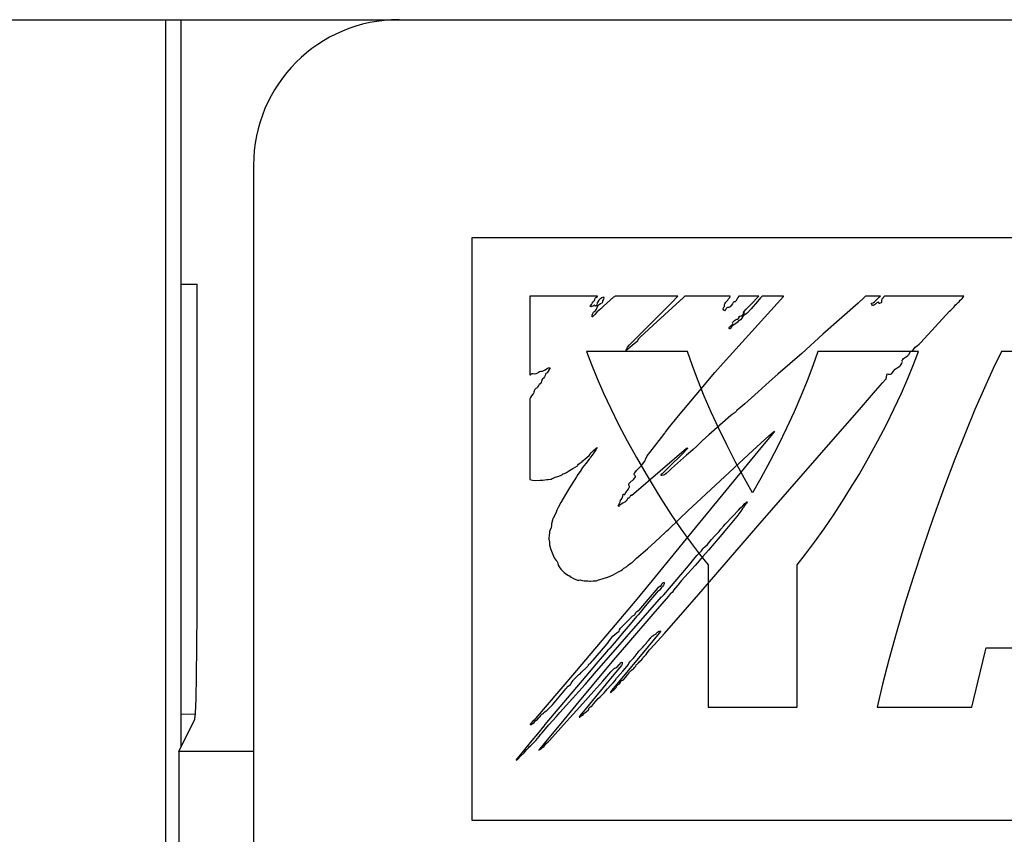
# Model space of a CAD drawing. Extents: x 0 to 840, y 0 to 594.
# Tile 12 of 24: x 438.39 to 445.16, y 434.4 to 440. Entities that reach past the tile are written whole.
import ezdxf

# ---------------------------------------------------------------- set-up
doc = ezdxf.new("R2010")
doc.units = 0
doc.header["$LTSCALE"] = 46.2
doc.layers.add('ALL_CURVE', color=7, linetype='CONTINUOUS')
doc.layers.add('ALL_FEATURES', color=7, linetype='CONTINUOUS')

msp = doc.modelspace()

# ---------------------------------------------------------------- linework, layer by layer
at = {"layer": 'ALL_CURVE', "color": 4, "linetype": 'CONTINUOUS'}
for p, q in [((441.5, 438.5), (441.5, 434.5)), ((478.5, 438.5), (441.5, 438.5)), ((441.5, 434.5), (459.5, 434.5))]:
    msp.add_line(p, q, dxfattribs=at)
at = {"layer": 'ALL_FEATURES', "color": 7, "linetype": 'CONTINUOUS'}
for p, q in [((411, 440), (479, 440)), ((439.3953, 440), (439.3953, 419.3184)), ((439.5, 440), (439.5, 435)), ((440, 439), (440, 419.5)), ((439.5, 438.1835), (439.6137, 438.1835)), ((439.6131, 436.1744), (439.6137, 438.1835)), ((442.289, 437.721), (442.3229, 437.6309)), ((442.982, 437.721), (442.289, 437.721)), ((443.0167, 437.6214), (442.982, 437.721)), ((443.8784, 437.721), (443.8439, 437.6218)), ((444.5714, 437.721), (443.8784, 437.721)), ((444.5374, 437.6307), (444.5714, 437.721)), ((445.1421, 437.721), (445.0849, 437.6033)), ((445.7941, 437.721), (445.1421, 437.721)), ((442.3229, 437.6309), (442.3619, 437.5353)), ((444.4984, 437.5349), (444.5374, 437.6307)), ((443.0556, 437.5184), (443.0167, 437.6214)), ((443.8439, 437.6218), (443.8052, 437.5191)), ((445.0849, 437.6033), (445.0237, 437.4699)), ((442.3619, 437.5353), (442.406, 437.4343)), ((443.0987, 437.4121), (443.0556, 437.5184)), ((443.8052, 437.5191), (443.7623, 437.4131)), ((444.4541, 437.4338), (444.4984, 437.5349)), ((442.406, 437.4343), (442.4553, 437.3286)), ((444.4047, 437.3279), (444.4541, 437.4338)), ((445.0237, 437.4699), (444.9587, 437.321)), ((443.146, 437.3029), (443.0987, 437.4121)), ((443.7623, 437.4131), (443.7151, 437.3042)), ((442.4553, 437.3286), (442.5095, 437.2189)), ((443.1974, 437.1913), (443.146, 437.3029)), ((443.7151, 437.3042), (443.6639, 437.1928)), ((444.3504, 437.218), (444.4047, 437.3279)), ((444.9587, 437.321), (444.8907, 437.1573)), ((442.5095, 437.2189), (442.5684, 437.106)), ((444.2914, 437.105), (444.3504, 437.218)), ((443.2527, 437.0778), (443.1974, 437.1913)), ((443.6639, 437.1928), (443.6086, 437.0794)), ((444.8907, 437.1573), (444.8205, 436.9804)), ((442.5684, 437.106), (442.6314, 436.9913)), ((444.2283, 436.9902), (444.2914, 437.105)), ((443.3118, 436.9631), (443.2527, 437.0778)), ((443.6086, 437.0794), (443.5495, 436.9647)), ((442.6314, 436.9913), (442.6978, 436.8763)), ((443.3743, 436.8478), (443.3118, 436.9631)), ((443.5495, 436.9647), (443.487, 436.8494)), ((444.1619, 436.875), (444.2283, 436.9902)), ((444.8205, 436.9804), (444.7493, 436.7923)), ((442.6978, 436.8763), (442.7666, 436.7626)), ((443.4302, 436.7495), (443.3743, 436.8478)), ((443.487, 436.8494), (443.4302, 436.7495)), ((444.0931, 436.7613), (444.1619, 436.875)), ((442.7666, 436.7626), (442.7992, 436.7106)), ((444.061, 436.7102), (444.0931, 436.7613)), ((444.7493, 436.7923), (444.6783, 436.5959)), ((442.7992, 436.7106), (442.869, 436.603)), ((443.9913, 436.6026), (444.061, 436.7102)), ((442.869, 436.603), (442.9376, 436.5022)), ((443.9227, 436.5019), (443.9913, 436.6026)), ((444.6691, 436.5696), (444.6, 436.3683)), ((444.6783, 436.5959), (444.6691, 436.5696)), ((442.9376, 436.5022), (443.0038, 436.4098)), ((443.8567, 436.4096), (443.9227, 436.5019)), ((443.0038, 436.4098), (443.0664, 436.3269)), ((443.7942, 436.3268), (443.8567, 436.4096)), ((444.6, 436.3683), (444.5345, 436.1679)), ((443.0664, 436.3269), (443.1246, 436.2539)), ((443.736, 436.2539), (443.7942, 436.3268)), ((443.1246, 436.2539), (443.1246, 435.2753)), ((443.736, 435.2753), (443.736, 436.2539)), ((444.5345, 436.1679), (444.4735, 435.9715)), ((444.4735, 435.9715), (444.4178, 435.7821)), ((444.4178, 435.7821), (444.3679, 435.602)), ((445.0293, 435.6556), (445.0363, 435.6832)), ((445.0363, 435.6832), (445.8995, 435.6832)), ((444.3679, 435.602), (444.324, 435.4327)), ((444.98, 435.4565), (445.0293, 435.6556)), ((444.324, 435.4327), (444.2862, 435.2756)), ((444.9381, 435.2756), (444.98, 435.4565)), ((443.1246, 435.2753), (443.736, 435.2753)), ((444.2862, 435.2756), (444.9381, 435.2756)), ((439.486, 434.9721), (439.5962, 435.1925)), ((439.5, 435.2294), (439.5968, 435.2278)), ((439.486, 434.9721), (439.486, 420.9485)), ((440, 434.9721), (439.486, 434.9721))]:
    msp.add_line(p, q, dxfattribs=at)
at = {"layer": 'ALL_FEATURES', "color": 40, "linetype": 'CONTINUOUS'}
for p, q in [((441.9, 438.1), (441.9, 437.5596)), ((442.3646, 438.1), (441.9, 438.1)), ((442.3529, 438.0907), (442.3633, 438.0984)), ((442.3633, 438.0984), (442.3646, 438.1)), ((442.4854, 438.1), (442.4802, 438.0964)), ((442.9156, 438.1), (442.4854, 438.1)), ((442.8746, 438.0577), (442.9135, 438.0976)), ((442.9135, 438.0976), (442.9156, 438.1)), ((442.9648, 438.1), (442.9547, 438.091)), ((443.2765, 438.1), (442.9648, 438.1)), ((443.2729, 438.0908), (443.2765, 438.1)), ((443.3358, 438.1), (443.3299, 438.0919)), ((443.4736, 438.1), (443.3358, 438.1)), ((443.4557, 438.0815), (443.4736, 438.1)), ((443.4955, 438.1), (443.4857, 438.0894)), ((443.6439, 438.1), (443.4955, 438.1)), ((443.5549, 438.001), (443.6419, 438.0976)), ((443.6419, 438.0976), (443.6439, 438.1)), ((444.2077, 438.1), (444.1967, 438.0902)), ((444.3089, 438.1), (444.2077, 438.1)), ((444.3037, 438.0964), (444.3089, 438.1)), ((444.3365, 438.1), (444.331, 438.0936)), ((444.8826, 438.1), (444.3365, 438.1)), ((444.8786, 438.0925), (444.8826, 438.1)), ((442.3142, 438.0285), (442.3185, 438.0362)), ((442.3185, 438.0362), (442.3242, 438.0436)), ((442.3242, 438.0436), (442.3287, 438.0512)), ((442.3328, 438.0304), (442.3261, 438.028)), ((442.3287, 438.0512), (442.3345, 438.0617)), ((442.3369, 438.0339), (442.3328, 438.0304)), ((442.3345, 438.0617), (442.3409, 438.0682)), ((442.3409, 438.0383), (442.3369, 438.0339)), ((442.3409, 438.0682), (442.3436, 438.0707)), ((442.3449, 438.0403), (442.3409, 438.0383)), ((442.3436, 438.0707), (442.3471, 438.0767)), ((442.3467, 438.0343), (442.3449, 438.0403)), ((442.3492, 438.0307), (442.3467, 438.0343)), ((442.3471, 438.0767), (442.3486, 438.0875)), ((442.3486, 438.0875), (442.3529, 438.0907)), ((442.3536, 438.0329), (442.3492, 438.0307)), ((442.3567, 438.0354), (442.3536, 438.0329)), ((442.3603, 438.0411), (442.3567, 438.0354)), ((442.3632, 438.0544), (442.3603, 438.0411)), ((442.3631, 438.025), (442.3687, 438.0357)), ((442.3667, 438.062), (442.3632, 438.0544)), ((442.3738, 438.0715), (442.3667, 438.062)), ((442.3687, 438.0357), (442.3756, 438.0437)), ((442.3831, 438.0815), (442.3738, 438.0715)), ((442.3756, 438.0437), (442.3843, 438.049)), ((442.3881, 438.0851), (442.3831, 438.0815)), ((442.3843, 438.049), (442.3958, 438.055)), ((442.4051, 438.0304), (442.3873, 438.0132)), ((442.3938, 438.0881), (442.3881, 438.0851)), ((442.4082, 438.0925), (442.3938, 438.0881)), ((442.3958, 438.055), (442.3987, 438.0576)), ((442.3987, 438.0576), (442.4004, 438.0602)), ((442.4004, 438.0602), (442.4018, 438.0661)), ((442.4018, 438.0661), (442.4021, 438.0674)), ((442.4021, 438.0674), (442.4051, 438.0751)), ((442.4755, 438.0921), (442.4051, 438.0304)), ((442.4051, 438.0751), (442.4073, 438.0794)), ((442.4073, 438.0794), (442.4091, 438.0868)), ((442.4091, 438.0868), (442.4082, 438.0925)), ((442.4802, 438.0964), (442.4755, 438.0921)), ((442.7352, 437.9175), (442.8746, 438.0577)), ((442.9547, 438.091), (442.7462, 437.9006)), ((443.2329, 438.0243), (443.2364, 438.0295)), ((443.2364, 438.0295), (443.2379, 438.034)), ((443.2379, 438.034), (443.2382, 438.043)), ((443.2382, 438.043), (443.2383, 438.0437)), ((443.2383, 438.0437), (443.2395, 438.0484)), ((443.2395, 438.0484), (443.2476, 438.059)), ((443.2476, 438.059), (443.2596, 438.0735)), ((443.2596, 438.0735), (443.2658, 438.0808)), ((443.2658, 438.0808), (443.2729, 438.0908)), ((443.2841, 438.0358), (443.2757, 438.0277)), ((443.2919, 438.0474), (443.2841, 438.0358)), ((443.2944, 438.0521), (443.2919, 438.0474)), ((443.297, 438.0566), (443.2944, 438.0521)), ((443.2996, 438.0595), (443.297, 438.0566)), ((443.3046, 438.062), (443.2996, 438.0595)), ((443.3115, 438.0617), (443.3046, 438.062)), ((443.3152, 438.0664), (443.3115, 438.0617)), ((443.3243, 438.0822), (443.3152, 438.0664)), ((443.3299, 438.0919), (443.3243, 438.0822)), ((443.3859, 438.0109), (443.4366, 438.0622)), ((443.4644, 438.0646), (443.4198, 438.0133)), ((443.4366, 438.0622), (443.4557, 438.0815)), ((443.4857, 438.0894), (443.4644, 438.0646)), ((444.1552, 438.0521), (444.0444, 437.9538)), ((444.1967, 438.0902), (444.1552, 438.0521)), ((444.2478, 438.0506), (444.2488, 438.0518)), ((444.2478, 438.0467), (444.2478, 438.0506)), ((444.2502, 438.0418), (444.2478, 438.0467)), ((444.2488, 438.0518), (444.2583, 438.0549)), ((444.2548, 438.0371), (444.2502, 438.0418)), ((444.2582, 438.0363), (444.2548, 438.0371)), ((444.268, 438.0401), (444.2582, 438.0363)), ((444.2583, 438.0549), (444.2686, 438.0618)), ((444.2745, 438.0442), (444.268, 438.0401)), ((444.2686, 438.0618), (444.2829, 438.0751)), ((444.2799, 438.0496), (444.2745, 438.0442)), ((444.2848, 438.0542), (444.2799, 438.0496)), ((444.2829, 438.0751), (444.291, 438.0836)), ((444.2933, 438.0579), (444.2848, 438.0542)), ((444.291, 438.0836), (444.3037, 438.0964)), ((444.2967, 438.059), (444.2933, 438.0579)), ((444.2997, 438.0524), (444.2967, 438.059)), ((444.3016, 438.0508), (444.2997, 438.0524)), ((444.3036, 438.0502), (444.3016, 438.0508)), ((444.3082, 438.0512), (444.3036, 438.0502)), ((444.3142, 438.0553), (444.3082, 438.0512)), ((444.3172, 438.0577), (444.3142, 438.0553)), ((444.3187, 438.079), (444.3164, 438.0703)), ((444.3164, 438.0703), (444.3172, 438.0577)), ((444.3231, 438.085), (444.3187, 438.079)), ((444.3237, 438.0855), (444.3231, 438.085)), ((444.3277, 438.0891), (444.3237, 438.0855)), ((444.331, 438.0936), (444.3277, 438.0891)), ((444.8155, 438.0269), (444.8257, 438.04)), ((444.8257, 438.04), (444.8313, 438.0461)), ((444.8313, 438.0461), (444.8346, 438.0485)), ((444.8346, 438.0485), (444.8443, 438.0556)), ((444.8443, 438.0556), (444.8496, 438.0617)), ((444.8496, 438.0617), (444.8572, 438.0716)), ((444.8572, 438.0716), (444.8688, 438.0825)), ((444.8688, 438.0825), (444.8705, 438.084)), ((444.8705, 438.084), (444.8786, 438.0925)), ((442.3189, 438.0271), (442.3142, 438.0285)), ((442.3261, 438.028), (442.3189, 438.0271)), ((442.3281, 437.9572), (442.3284, 437.9703)), ((442.3284, 437.9703), (442.3296, 437.9761)), ((442.3296, 437.9761), (442.3315, 437.9811)), ((442.3381, 437.9668), (442.3307, 437.9585)), ((442.3315, 437.9811), (442.3374, 437.9898)), ((442.3374, 437.9898), (442.3479, 437.9995)), ((442.3451, 437.9751), (442.3381, 437.9668)), ((442.3603, 437.991), (442.3451, 437.9751)), ((442.3479, 437.9995), (442.3521, 438.0035)), ((442.3521, 438.0035), (442.3582, 438.0115)), ((442.3582, 438.0115), (442.3631, 438.025)), ((442.3756, 438.0034), (442.3603, 437.991)), ((442.3873, 438.0132), (442.3756, 438.0034)), ((443.2283, 437.6404), (443.5549, 438.001)), ((443.229, 438.0102), (443.2293, 438.0164)), ((443.2319, 438.0048), (443.229, 438.0102)), ((443.2293, 438.0164), (443.2329, 438.0243)), ((443.2389, 438.0003), (443.2319, 438.0048)), ((443.2414, 438.001), (443.2389, 438.0003)), ((443.2446, 438.0058), (443.2414, 438.001)), ((443.2497, 438.0154), (443.2446, 438.0058)), ((443.254, 438.0203), (443.2497, 438.0154)), ((443.2584, 438.0217), (443.254, 438.0203)), ((443.2671, 438.0231), (443.2584, 438.0217)), ((443.2757, 438.0277), (443.2671, 438.0231)), ((443.3373, 437.9527), (443.3388, 437.9621)), ((443.3388, 437.9621), (443.3454, 437.962)), ((443.3454, 437.962), (443.3531, 437.9651)), ((443.3531, 437.9651), (443.3624, 437.9723)), ((443.3624, 437.9723), (443.3725, 437.983)), ((443.3703, 437.9684), (443.363, 437.9596)), ((443.3673, 437.9894), (443.3697, 437.993)), ((443.3684, 437.9873), (443.3673, 437.9894)), ((443.3729, 437.9859), (443.3684, 437.9873)), ((443.3697, 437.993), (443.3859, 438.0109)), ((443.3766, 437.9727), (443.3703, 437.9684)), ((443.3725, 437.983), (443.3748, 437.9854)), ((443.3748, 437.9854), (443.3729, 437.9859)), ((443.3862, 437.978), (443.3766, 437.9727)), ((443.3921, 437.9839), (443.3862, 437.978)), ((443.4198, 438.0133), (443.3921, 437.9839)), ((444.5871, 437.7816), (444.7835, 437.9966)), ((444.7835, 437.9966), (444.7923, 438.0044)), ((444.7923, 438.0044), (444.799, 438.0103)), ((444.799, 438.0103), (444.8155, 438.0269)), ((442.3307, 437.9585), (442.3281, 437.9572)), ((442.642, 437.8231), (442.7352, 437.9175)), ((442.7462, 437.9006), (442.6549, 437.8166)), ((443.2724, 437.8895), (443.2791, 437.8951)), ((443.2791, 437.8951), (443.2864, 437.9003)), ((443.2864, 437.9003), (443.2915, 437.9058)), ((443.2981, 437.9016), (443.2878, 437.8932)), ((443.2915, 437.9058), (443.2935, 437.9119)), ((443.2932, 437.917), (443.2947, 437.9217)), ((443.2935, 437.9119), (443.2932, 437.917)), ((443.2947, 437.9217), (443.2968, 437.9238)), ((443.2968, 437.9238), (443.3001, 437.9258)), ((443.3124, 437.9111), (443.2981, 437.9016)), ((443.3001, 437.9258), (443.3025, 437.9284)), ((443.3025, 437.9284), (443.3066, 437.9333)), ((443.3066, 437.9333), (443.3134, 437.9383)), ((443.326, 437.9212), (443.3124, 437.9111)), ((443.3134, 437.9383), (443.3223, 437.941)), ((443.3223, 437.941), (443.327, 437.9423)), ((443.3344, 437.9302), (443.326, 437.9212)), ((443.327, 437.9423), (443.3332, 437.9463)), ((443.3332, 437.9463), (443.3373, 437.9527)), ((443.3413, 437.9326), (443.3344, 437.9302)), ((443.3482, 437.9386), (443.3413, 437.9326)), ((443.3565, 437.9498), (443.3482, 437.9386)), ((443.363, 437.9596), (443.3565, 437.9498)), ((444.0444, 437.9538), (443.9142, 437.8396)), ((443.2692, 437.8839), (443.2724, 437.8895)), ((443.2696, 437.8793), (443.2692, 437.8839)), ((443.2703, 437.8781), (443.2696, 437.8793)), ((443.2738, 437.8757), (443.2703, 437.8781)), ((443.2783, 437.8765), (443.2738, 437.8757)), ((443.28, 437.8791), (443.2783, 437.8765)), ((443.2826, 437.8861), (443.28, 437.8791)), ((443.2878, 437.8932), (443.2826, 437.8861)), ((443.9142, 437.8396), (443.7679, 437.7071)), ((442.6027, 437.76), (442.5701, 437.733)), ((442.5711, 437.7493), (442.584, 437.7647)), ((442.584, 437.7647), (442.599, 437.78)), ((442.599, 437.78), (442.642, 437.8231)), ((442.6394, 437.7912), (442.6027, 437.76)), ((442.641, 437.8003), (442.6394, 437.7912)), ((442.6454, 437.8079), (442.641, 437.8003)), ((442.652, 437.8143), (442.6454, 437.8079)), ((442.6549, 437.8166), (442.652, 437.8143)), ((444.5486, 437.7487), (444.5649, 437.7621)), ((444.5649, 437.7621), (444.5744, 437.7698)), ((444.5744, 437.7698), (444.5871, 437.7816)), ((442.5701, 437.733), (442.5615, 437.7269)), ((442.5615, 437.7269), (442.5619, 437.7312)), ((442.5619, 437.7312), (442.5652, 437.7394)), ((442.5652, 437.7394), (442.5656, 437.7402)), ((442.5656, 437.7402), (442.5711, 437.7493)), ((443.7679, 437.7071), (443.6048, 437.5637)), ((444.4866, 437.6836), (444.498, 437.6925)), ((444.498, 437.6925), (444.5063, 437.7022)), ((444.5063, 437.7022), (444.512, 437.7139)), ((444.512, 437.7139), (444.5145, 437.7165)), ((444.5145, 437.7165), (444.5239, 437.7228)), ((444.5239, 437.7228), (444.5344, 437.7316)), ((444.5344, 437.7316), (444.5427, 437.7421)), ((444.5427, 437.7421), (444.5486, 437.7487)), ((443.1708, 437.5747), (443.2283, 437.6404)), ((444.4448, 437.6215), (444.4469, 437.624)), ((444.4469, 437.624), (444.4556, 437.6364)), ((444.4556, 437.6364), (444.4596, 437.6455)), ((444.4592, 437.6553), (444.4595, 437.6592)), ((444.4599, 437.6509), (444.4592, 437.6553)), ((444.4595, 437.6592), (444.4623, 437.6658)), ((444.4596, 437.6455), (444.4599, 437.6509)), ((444.4623, 437.6658), (444.4687, 437.672)), ((444.4687, 437.672), (444.4813, 437.6802)), ((444.4813, 437.6802), (444.4866, 437.6836)), ((441.9, 437.5596), (441.9036, 437.56)), ((441.9036, 437.56), (441.9073, 437.564)), ((441.9073, 437.564), (441.9098, 437.5664)), ((441.9098, 437.5664), (441.9151, 437.5686)), ((441.9151, 437.5686), (441.9187, 437.5687)), ((441.9187, 437.5687), (441.9232, 437.5677)), ((441.9232, 437.5677), (441.933, 437.5664)), ((441.933, 437.5664), (441.9432, 437.5684)), ((441.9432, 437.5684), (441.9535, 437.5735)), ((441.9535, 437.5735), (441.9592, 437.578)), ((441.9592, 437.578), (441.9667, 437.5829)), ((441.9667, 437.5829), (441.9756, 437.5851)), ((441.9756, 437.5851), (441.984, 437.5854)), ((441.984, 437.5854), (441.9902, 437.5861)), ((441.9902, 437.5861), (441.9997, 437.5908)), ((441.9997, 437.5908), (442.0179, 437.6036)), ((442.0037, 437.5554), (442.0011, 437.5451)), ((442.0063, 437.5637), (442.0037, 437.5554)), ((442.0099, 437.5676), (442.0063, 437.5637)), ((442.0179, 437.5744), (442.0099, 437.5676)), ((442.0179, 437.6036), (442.0262, 437.6071)), ((442.0263, 437.5839), (442.0179, 437.5744)), ((442.0262, 437.6071), (442.034, 437.6075)), ((442.033, 437.5963), (442.0263, 437.5839)), ((442.0361, 437.6022), (442.033, 437.5963)), ((442.034, 437.6075), (442.0359, 437.6067)), ((442.0359, 437.6067), (442.0367, 437.6055)), ((442.0367, 437.6055), (442.0361, 437.6022)), ((443.0423, 437.4229), (443.1708, 437.5747)), ((443.6048, 437.5637), (443.5454, 437.5113)), ((444.349, 437.533), (444.3529, 437.5571)), ((444.3529, 437.5571), (444.355, 437.5653)), ((444.355, 437.5653), (444.3653, 437.5647)), ((444.3653, 437.5647), (444.3672, 437.5645)), ((444.3672, 437.5645), (444.3781, 437.5639)), ((444.3781, 437.5639), (444.3844, 437.5654)), ((444.3844, 437.5654), (444.3882, 437.569)), ((444.3882, 437.569), (444.3986, 437.5848)), ((444.3986, 437.5848), (444.411, 437.5981)), ((444.411, 437.5981), (444.4246, 437.6086)), ((444.4246, 437.6086), (444.437, 437.6154)), ((444.437, 437.6154), (444.4391, 437.6165)), ((444.4391, 437.6165), (444.4448, 437.6215)), ((441.9611, 437.4895), (441.9553, 437.4791)), ((441.9645, 437.493), (441.9611, 437.4895)), ((441.9707, 437.498), (441.9645, 437.493)), ((441.9764, 437.5065), (441.9707, 437.498)), ((441.9805, 437.5169), (441.9764, 437.5065)), ((441.9809, 437.519), (441.9805, 437.5169)), ((441.9828, 437.5259), (441.9809, 437.519)), ((441.9882, 437.5332), (441.9828, 437.5259)), ((441.9929, 437.5377), (441.9882, 437.5332)), ((442.0011, 437.5451), (441.9929, 437.5377)), ((443.5454, 437.5113), (443.4698, 437.4424)), ((444.2752, 437.45), (444.3235, 437.5054)), ((444.3235, 437.5054), (444.3433, 437.5264)), ((444.3433, 437.5264), (444.3488, 437.5308)), ((444.3488, 437.5308), (444.349, 437.533)), ((441.9197, 437.4262), (441.9096, 437.4145)), ((441.9241, 437.4315), (441.9197, 437.4262)), ((441.9269, 437.4396), (441.9241, 437.4315)), ((441.9291, 437.4483), (441.9269, 437.4396)), ((441.9298, 437.4504), (441.9291, 437.4483)), ((441.9341, 437.4592), (441.9298, 437.4504)), ((441.9407, 437.4659), (441.9341, 437.4592)), ((441.9502, 437.4706), (441.9407, 437.4659)), ((441.952, 437.4729), (441.9502, 437.4706)), ((441.9553, 437.4791), (441.952, 437.4729)), ((442.922, 437.2779), (443.0423, 437.4229)), ((443.4698, 437.4424), (443.3778, 437.3603)), ((444.2337, 437.4017), (444.2752, 437.45)), ((441.9029, 437.4039), (441.9, 437.3949)), ((441.9, 437.3949), (441.9, 436.8393)), ((441.9096, 437.4145), (441.9029, 437.4039)), ((443.3778, 437.3603), (443.337, 437.3257)), ((444.1642, 437.3224), (444.2337, 437.4017)), ((443.2904, 437.2872), (443.2808, 437.2794)), ((443.298, 437.2917), (443.2904, 437.2872)), ((443.31, 437.2996), (443.298, 437.2917)), ((443.3177, 437.3072), (443.31, 437.2996)), ((443.3223, 437.3158), (443.3177, 437.3072)), ((443.3246, 437.3166), (443.3223, 437.3158)), ((443.337, 437.3257), (443.3246, 437.3166)), ((443.9675, 437.0969), (444.1642, 437.3224)), ((442.8509, 437.1898), (442.922, 437.2779)), ((443.2808, 437.2794), (443.1287, 437.1461)), ((442.8034, 437.1289), (442.8269, 437.1583)), ((442.8269, 437.1583), (442.8305, 437.1619)), ((442.8305, 437.1619), (442.8324, 437.1653)), ((442.8324, 437.1653), (442.8509, 437.1898)), ((443.5685, 437.1575), (443.4873, 437.0569)), ((443.5412, 437.1394), (443.575, 437.1689)), ((443.5802, 437.1727), (443.5685, 437.1575)), ((443.575, 437.1689), (443.5802, 437.1727)), ((442.7231, 437.0253), (442.8034, 437.1289)), ((443.0654, 437.088), (443.0442, 437.0672)), ((443.0832, 437.1052), (443.0654, 437.088)), ((443.1287, 437.1461), (443.0832, 437.1052)), ((443.4316, 437.0393), (443.5412, 437.1394)), ((443.4663, 436.5217), (443.9675, 437.0969)), ((442.3139, 437.0139), (442.3215, 437.0245)), ((442.3215, 437.0245), (442.3358, 437.0391)), ((442.344, 437.0303), (442.3269, 437.0072)), ((442.3358, 437.0391), (442.3532, 437.0535)), ((442.3533, 437.0442), (442.344, 437.0303)), ((442.3532, 437.0535), (442.3616, 437.0592)), ((442.3616, 437.0592), (442.3533, 437.0442)), ((442.976, 437.053), (442.6135, 436.7415)), ((442.7068, 437.0022), (442.7231, 437.0253)), ((442.8575, 436.9277), (442.9478, 437.0172)), ((442.9478, 437.0172), (442.9814, 437.0514)), ((442.9811, 437.0542), (442.976, 437.053)), ((443.0027, 437.0297), (442.9761, 437.0072)), ((442.9857, 437.0564), (442.9811, 437.0542)), ((442.9814, 437.0514), (442.9857, 437.0564)), ((443.0216, 437.0461), (443.0027, 437.0297)), ((443.0442, 437.0672), (443.0216, 437.0461)), ((443.304, 436.9211), (443.4316, 437.0393)), ((443.4873, 437.0569), (443.3735, 436.9173)), ((442.2296, 436.9386), (442.2349, 436.9464)), ((442.2349, 436.9464), (442.2424, 436.9521)), ((442.2424, 436.9521), (442.2522, 436.9569)), ((442.2522, 436.9569), (442.2531, 436.9573)), ((442.2531, 436.9573), (442.2567, 436.9601)), ((442.2567, 436.9601), (442.2641, 436.969)), ((442.2641, 436.969), (442.2793, 436.9823)), ((442.2842, 436.9504), (442.2733, 436.9369)), ((442.2793, 436.9823), (442.2942, 436.9941)), ((442.307, 436.9794), (442.2842, 436.9504)), ((442.2942, 436.9941), (442.3078, 437.0062)), ((442.311, 436.9855), (442.307, 436.9794)), ((442.3078, 437.0062), (442.3139, 437.0139)), ((442.3155, 436.9927), (442.311, 436.9855)), ((442.3269, 437.0072), (442.3155, 436.9927)), ((442.6636, 436.9333), (442.6743, 436.9465)), ((442.6743, 436.9465), (442.689, 436.9667)), ((442.689, 436.9667), (442.6925, 436.9731)), ((442.6925, 436.9731), (442.6959, 436.9821)), ((442.6959, 436.9821), (442.7068, 437.0022)), ((442.9761, 437.0072), (442.8736, 436.9161)), ((442.1255, 436.8772), (442.127, 436.8789)), ((442.127, 436.8789), (442.1385, 436.8818)), ((442.1385, 436.8818), (442.1524, 436.8886)), ((442.1524, 436.8886), (442.171, 436.901)), ((442.171, 436.901), (442.1824, 436.909)), ((442.1824, 436.909), (442.195, 436.9164)), ((442.195, 436.9164), (442.2116, 436.9255)), ((442.2116, 436.9255), (442.2263, 436.9353)), ((442.2263, 436.9353), (442.2296, 436.9386)), ((442.2441, 436.8942), (442.2296, 436.874)), ((442.2616, 436.9216), (442.2441, 436.8942)), ((442.262, 436.9223), (442.2616, 436.9216)), ((442.2733, 436.9369), (442.262, 436.9223)), ((442.6166, 436.8749), (442.617, 436.8823)), ((442.617, 436.8823), (442.62, 436.8871)), ((442.62, 436.8871), (442.6336, 436.9028)), ((442.6336, 436.9028), (442.6415, 436.9109)), ((442.6415, 436.9109), (442.6558, 436.9248)), ((442.6558, 436.9248), (442.6636, 436.9333)), ((442.8027, 436.8734), (442.8074, 436.8786)), ((442.8074, 436.8786), (442.8106, 436.8817)), ((442.8106, 436.8817), (442.8575, 436.9277)), ((442.8368, 436.8818), (442.8258, 436.873)), ((442.8603, 436.9022), (442.8368, 436.8818)), ((442.8736, 436.9161), (442.8603, 436.9022)), ((443.3735, 436.9173), (443.0358, 436.5084)), ((443.1116, 436.7418), (443.304, 436.9211)), ((441.9, 436.8393), (441.9179, 436.8354)), ((441.9179, 436.8354), (441.9416, 436.8337)), ((441.9416, 436.8337), (441.9711, 436.8348)), ((441.9711, 436.8348), (441.989, 436.8367)), ((441.989, 436.8367), (442.0164, 436.8393)), ((442.0164, 436.8393), (442.0254, 436.8402)), ((442.0254, 436.8402), (442.0449, 436.8431)), ((442.0449, 436.8431), (442.0533, 436.8464)), ((442.0533, 436.8464), (442.0589, 436.8498)), ((442.0589, 436.8498), (442.0729, 436.8563)), ((442.0729, 436.8563), (442.0985, 436.8637)), ((442.0985, 436.8637), (442.1157, 436.8691)), ((442.1157, 436.8691), (442.1233, 436.874)), ((442.1233, 436.874), (442.1255, 436.8772)), ((442.219, 436.8584), (442.1824, 436.8007)), ((442.2296, 436.874), (442.219, 436.8584)), ((442.5805, 436.8086), (442.583, 436.8143)), ((442.583, 436.8143), (442.5854, 436.8167)), ((442.5854, 436.8167), (442.5888, 436.8187)), ((442.5888, 436.8187), (442.591, 436.8213)), ((442.591, 436.8213), (442.5945, 436.8275)), ((442.5945, 436.8275), (442.5965, 436.8295)), ((442.5965, 436.8295), (442.6046, 436.8332)), ((442.6046, 436.8332), (442.6127, 436.8404)), ((442.6127, 436.8404), (442.6203, 436.8512)), ((442.6191, 436.8692), (442.6166, 436.8749)), ((442.6236, 436.8647), (442.6191, 436.8692)), ((442.6203, 436.8512), (442.6245, 436.8596)), ((442.6254, 436.8631), (442.6236, 436.8647)), ((442.6245, 436.8596), (442.6254, 436.8631)), ((442.801, 436.868), (442.8027, 436.8734)), ((442.8073, 436.868), (442.801, 436.868)), ((442.8183, 436.8695), (442.8073, 436.868)), ((442.8258, 436.873), (442.8183, 436.8695)), ((442.166, 436.7725), (442.145, 436.7383)), ((442.1824, 436.8007), (442.166, 436.7725)), ((442.5513, 436.7383), (442.5546, 436.7433)), ((442.5546, 436.7433), (442.5605, 436.7536)), ((442.5605, 436.7536), (442.5724, 436.7699)), ((442.5724, 436.7699), (442.5832, 436.7843)), ((442.5808, 436.8012), (442.5805, 436.8086)), ((442.5836, 436.7921), (442.5808, 436.8012)), ((442.5832, 436.7843), (442.585, 436.788)), ((442.5839, 436.7916), (442.5836, 436.7921)), ((442.585, 436.788), (442.5839, 436.7916)), ((442.112, 436.6829), (442.0933, 436.6479)), ((442.145, 436.7383), (442.112, 436.6829)), ((442.5128, 436.6728), (442.5205, 436.6872)), ((442.5205, 436.6872), (442.5234, 436.6959)), ((442.523, 436.7005), (442.5285, 436.7048)), ((442.5234, 436.6959), (442.523, 436.7005)), ((442.5378, 436.6775), (442.5265, 436.6716)), ((442.5285, 436.7048), (442.5333, 436.713)), ((442.5333, 436.713), (442.5375, 436.7257)), ((442.5375, 436.7257), (442.5405, 436.7381)), ((442.5393, 436.6782), (442.5378, 436.6775)), ((442.5515, 436.6848), (442.5393, 436.6782)), ((442.5405, 436.7381), (442.5416, 436.7402)), ((442.5416, 436.7402), (442.544, 436.7395)), ((442.544, 436.7395), (442.5479, 436.7376)), ((442.5479, 436.7376), (442.5513, 436.7383)), ((442.5624, 436.6939), (442.5515, 436.6848)), ((442.5691, 436.7032), (442.5624, 436.6939)), ((442.5736, 436.7129), (442.5691, 436.7032)), ((442.5766, 436.7125), (442.5736, 436.7129)), ((442.5792, 436.7131), (442.5766, 436.7125)), ((442.5835, 436.7164), (442.5792, 436.7131)), ((442.5919, 436.7294), (442.5835, 436.7164)), ((442.5954, 436.7316), (442.5919, 436.7294)), ((442.5975, 436.7314), (442.5954, 436.7316)), ((442.5999, 436.7303), (442.5975, 436.7314)), ((442.6135, 436.7415), (442.5999, 436.7303)), ((442.9853, 436.6241), (443.1116, 436.7418)), ((443.3625, 436.6592), (443.3779, 436.6756)), ((443.3779, 436.6756), (443.3835, 436.6799)), ((443.3835, 436.6799), (443.3887, 436.684)), ((443.3903, 436.6775), (443.3841, 436.6725)), ((443.3887, 436.684), (443.39, 436.6868)), ((443.39, 436.6868), (443.3909, 436.6874)), ((443.3914, 436.6791), (443.3903, 436.6775)), ((443.3909, 436.6874), (443.3921, 436.6871)), ((443.3933, 436.6845), (443.3914, 436.6791)), ((443.3921, 436.6871), (443.3933, 436.6845)), ((442.0775, 436.6098), (442.0603, 436.5742)), ((442.0852, 436.6291), (442.0775, 436.6098)), ((442.0933, 436.6479), (442.0852, 436.6291)), ((442.5063, 436.6614), (442.5078, 436.6646)), ((442.5076, 436.6576), (442.5063, 436.6614)), ((442.5115, 436.6539), (442.5076, 436.6576)), ((442.5078, 436.6646), (442.5128, 436.6728)), ((442.5148, 436.6599), (442.5115, 436.6539)), ((442.5184, 436.6647), (442.5148, 436.6599)), ((442.5265, 436.6716), (442.5184, 436.6647)), ((442.9279, 436.5695), (442.9853, 436.6241)), ((443.2949, 436.5872), (443.3346, 436.6299)), ((443.3496, 436.6226), (443.3213, 436.5852)), ((443.3346, 436.6299), (443.3484, 436.6446)), ((443.3484, 436.6446), (443.3625, 436.6592)), ((443.3611, 436.6406), (443.3496, 436.6226)), ((443.3691, 436.6487), (443.3611, 436.6406)), ((443.3781, 436.6628), (443.3691, 436.6487)), ((443.3841, 436.6725), (443.3781, 436.6628)), ((442.0541, 436.5602), (442.0489, 436.5354)), ((442.058, 436.5713), (442.0541, 436.5602)), ((442.0603, 436.5742), (442.058, 436.5713)), ((442.8504, 436.4944), (442.9279, 436.5695)), ((443.2429, 436.5323), (443.2949, 436.5872)), ((443.3213, 436.5852), (443.2657, 436.5173)), ((442.035, 436.4827), (442.034, 436.4715)), ((442.0381, 436.494), (442.035, 436.4827)), ((442.0423, 436.5023), (442.0381, 436.494)), ((442.0461, 436.5056), (442.0423, 436.5023)), ((442.048, 436.5286), (442.0461, 436.5056)), ((442.0489, 436.5354), (442.048, 436.5286)), ((442.7606, 436.4126), (442.8314, 436.4775)), ((442.8314, 436.4775), (442.842, 436.4867)), ((443.0358, 436.5084), (442.8405, 436.2708)), ((442.842, 436.4867), (442.8504, 436.4944)), ((443.1879, 436.4692), (443.1964, 436.4788)), ((443.1964, 436.4788), (443.2008, 436.4835)), ((443.2008, 436.4835), (443.2124, 436.4992)), ((443.2657, 436.5173), (443.2047, 436.4453)), ((443.2124, 436.4992), (443.2317, 436.5208)), ((443.2317, 436.5208), (443.2429, 436.5323)), ((443.3081, 436.3385), (443.4663, 436.5217)), ((442.0311, 436.4508), (442.0294, 436.4417)), ((442.0294, 436.4417), (442.0296, 436.4364)), ((442.0296, 436.4364), (442.0308, 436.4299)), ((442.0308, 436.4299), (442.0348, 436.409)), ((442.0332, 436.459), (442.0311, 436.4508)), ((442.034, 436.4715), (442.0332, 436.459)), ((442.0348, 436.409), (442.0347, 436.3964)), ((442.7073, 436.3635), (442.7606, 436.4126)), ((443.1194, 436.3942), (443.1476, 436.4282)), ((443.2047, 436.4453), (443.1265, 436.3535)), ((443.1476, 436.4282), (443.1703, 436.4542)), ((443.1703, 436.4542), (443.1768, 436.4603)), ((443.1768, 436.4603), (443.1879, 436.4692)), ((442.0347, 436.3964), (442.034, 436.3924)), ((442.034, 436.3924), (442.034, 436.388)), ((442.034, 436.388), (442.0433, 436.3602)), ((442.0433, 436.3602), (442.0566, 436.3241)), ((442.6331, 436.3002), (442.7073, 436.3635)), ((443.062, 436.0529), (443.3081, 436.3385)), ((443.0664, 436.3362), (443.0792, 436.3512)), ((443.0792, 436.3512), (443.0879, 436.3635)), ((443.0879, 436.3635), (443.0911, 436.3675)), ((443.1265, 436.3535), (443.0885, 436.3101)), ((443.0911, 436.3675), (443.1031, 436.3772)), ((443.1031, 436.3772), (443.1194, 436.3942)), ((442.0566, 436.3241), (442.0671, 436.3024)), ((442.0671, 436.3024), (442.0729, 436.2931)), ((442.0729, 436.2931), (442.0796, 436.2843)), ((442.0796, 436.2843), (442.0857, 436.2784)), ((442.0857, 436.2784), (442.0865, 436.2777)), ((442.0865, 436.2777), (442.0899, 436.2727)), ((442.0899, 436.2727), (442.0917, 436.262)), ((442.5972, 436.2673), (442.6019, 436.2708)), ((442.6019, 436.2708), (442.6331, 436.3002)), ((442.8405, 436.2708), (442.7611, 436.1719)), ((443.0015, 436.2611), (443.0182, 436.2824)), ((443.0182, 436.2824), (443.0266, 436.2932)), ((443.0266, 436.2932), (443.0461, 436.3175)), ((443.0885, 436.3101), (443.035, 436.2496)), ((443.0461, 436.3175), (443.0533, 436.3247)), ((443.0533, 436.3247), (443.0664, 436.3362)), ((442.0917, 436.262), (442.0939, 436.2527)), ((442.0939, 436.2527), (442.1007, 436.2399)), ((442.1007, 436.2399), (442.1134, 436.2233)), ((442.1134, 436.2233), (442.1319, 436.2044)), ((442.1319, 436.2044), (442.1344, 436.2022)), ((442.1344, 436.2022), (442.1525, 436.1882)), ((442.4892, 436.1947), (442.5047, 436.2044)), ((442.5047, 436.2044), (442.5124, 436.2089)), ((442.5124, 436.2089), (442.5261, 436.2158)), ((442.5261, 436.2158), (442.5358, 436.2229)), ((442.5358, 436.2229), (442.5455, 436.2301)), ((442.5455, 436.2301), (442.5522, 436.2328)), ((442.5522, 436.2328), (442.5542, 436.2346)), ((442.5542, 436.2346), (442.5579, 436.2388)), ((442.5579, 436.2388), (442.5633, 436.2409)), ((442.5633, 436.2409), (442.5671, 436.243)), ((442.5671, 436.243), (442.5745, 436.251)), ((442.5745, 436.251), (442.5761, 436.2527)), ((442.5761, 436.2527), (442.5858, 436.2611)), ((442.5858, 436.2611), (442.5972, 436.2673)), ((442.9116, 436.1555), (443.0015, 436.2611)), ((443.035, 436.2496), (442.9641, 436.1703)), ((442.1525, 436.1882), (442.1648, 436.1814)), ((442.1648, 436.1814), (442.1718, 436.1798)), ((442.1718, 436.1798), (442.1747, 436.1771)), ((442.1747, 436.1771), (442.1753, 436.1764)), ((442.1753, 436.1764), (442.1827, 436.1695)), ((442.1827, 436.1695), (442.1983, 436.1605)), ((442.1983, 436.1605), (442.2265, 436.1491)), ((442.2265, 436.1491), (442.231, 436.149)), ((442.231, 436.149), (442.2359, 436.1496)), ((442.2359, 436.1496), (442.2452, 436.15)), ((442.2452, 436.15), (442.2518, 436.1481)), ((442.2518, 436.1481), (442.2599, 436.1455)), ((442.2599, 436.1455), (442.2728, 436.1448)), ((442.2728, 436.1448), (442.2819, 436.145)), ((442.2819, 436.145), (442.2986, 436.1448)), ((442.2986, 436.1448), (442.3104, 436.1425)), ((442.3104, 436.1425), (442.3168, 436.1421)), ((442.3168, 436.1421), (442.3338, 436.1433)), ((442.3338, 436.1433), (442.347, 436.1435)), ((442.347, 436.1435), (442.357, 436.1441)), ((442.357, 436.1441), (442.3665, 436.1476)), ((442.3665, 436.1476), (442.3715, 436.1499)), ((442.3715, 436.1499), (442.3804, 436.1528)), ((442.3804, 436.1528), (442.3959, 436.1569)), ((442.3959, 436.1569), (442.4339, 436.1701)), ((442.4339, 436.1701), (442.4463, 436.1748)), ((442.4463, 436.1748), (442.4724, 436.1853)), ((442.4724, 436.1853), (442.4892, 436.1947)), ((442.7611, 436.1719), (442.634, 436.0189)), ((442.8193, 436.0466), (442.9116, 436.1555)), ((442.9323, 436.1343), (442.917, 436.115)), ((442.9425, 436.1466), (442.9323, 436.1343)), ((442.9641, 436.1703), (442.9425, 436.1466)), ((442.7824, 436.0758), (442.6931, 435.9705)), ((442.7153, 436.0176), (442.7818, 436.0966)), ((442.7818, 436.0966), (442.7871, 436.1026)), ((442.7858, 436.076), (442.7824, 436.0758)), ((442.7908, 436.08), (442.7858, 436.076)), ((442.7871, 436.1026), (442.7927, 436.1068)), ((442.7998, 436.0912), (442.7908, 436.08)), ((442.7927, 436.1068), (442.7995, 436.1075)), ((442.7995, 436.1075), (442.7997, 436.1083)), ((442.7997, 436.1083), (442.8045, 436.1187)), ((442.8053, 436.0984), (442.7998, 436.0912)), ((442.8045, 436.1187), (442.8075, 436.1226)), ((442.8131, 436.1072), (442.8053, 436.0984)), ((442.8075, 436.1226), (442.8113, 436.1258)), ((442.8113, 436.1258), (442.8133, 436.1302)), ((442.8192, 436.1145), (442.8131, 436.1072)), ((442.8133, 436.1302), (442.814, 436.131)), ((442.814, 436.131), (442.8183, 436.1328)), ((442.8183, 436.1328), (442.8227, 436.1314)), ((442.8219, 436.1223), (442.8192, 436.1145)), ((442.8226, 436.1305), (442.8219, 436.1223)), ((442.8227, 436.1314), (442.8226, 436.1305)), ((442.8834, 436.0726), (442.8776, 436.0648)), ((442.8846, 436.0746), (442.8834, 436.0726)), ((442.8873, 436.0795), (442.8846, 436.0746)), ((442.917, 436.115), (442.8873, 436.0795)), ((442.3443, 435.5076), (442.8047, 436.033)), ((442.634, 436.0189), (442.4854, 435.8419)), ((442.6505, 435.9424), (442.7153, 436.0176)), ((442.8047, 436.033), (442.8056, 436.0339)), ((442.8056, 436.0339), (442.8151, 436.0436)), ((442.8514, 436.0392), (442.8062, 435.9862)), ((442.8151, 436.0436), (442.8193, 436.0466)), ((442.8672, 436.0565), (442.8514, 436.0392)), ((442.8713, 436.0601), (442.8672, 436.0565)), ((442.8776, 436.0648), (442.8713, 436.0601)), ((442.9828, 435.9623), (443.062, 436.0529)), ((442.6297, 435.9288), (442.6342, 435.9328)), ((442.6342, 435.9328), (442.6455, 435.9405)), ((442.6455, 435.9405), (442.6505, 435.9424)), ((442.6931, 435.9705), (442.6567, 435.9269)), ((442.8062, 435.9862), (442.7445, 435.9148)), ((442.8246, 435.7823), (442.9828, 435.9623)), ((442.5295, 435.8266), (442.5748, 435.8722)), ((442.7445, 435.9148), (442.5641, 435.7052)), ((442.5748, 435.8722), (442.5956, 435.8928)), ((442.6321, 435.8981), (442.5889, 435.8469)), ((442.5956, 435.8928), (442.5974, 435.8968)), ((442.5974, 435.8968), (442.6028, 435.9004)), ((442.6028, 435.9004), (442.6069, 435.9026)), ((442.6069, 435.9026), (442.6159, 435.9083)), ((442.6159, 435.9083), (442.6226, 435.9156)), ((442.6226, 435.9156), (442.6273, 435.9256)), ((442.6273, 435.9256), (442.6297, 435.9288)), ((442.6431, 435.9101), (442.6321, 435.8981)), ((442.6567, 435.9269), (442.6431, 435.9101)), ((442.4854, 435.8419), (442.3184, 435.6436)), ((442.4964, 435.7867), (442.5124, 435.7984)), ((442.5124, 435.7984), (442.5151, 435.8073)), ((442.5151, 435.8073), (442.5215, 435.8176)), ((442.5215, 435.8176), (442.5295, 435.8266)), ((442.5889, 435.8469), (442.5335, 435.782)), ((442.7972, 435.7959), (442.7762, 435.7694)), ((442.7815, 435.7949), (442.783, 435.7967)), ((442.783, 435.7967), (442.7874, 435.7982)), ((442.7874, 435.7982), (442.7915, 435.7984)), ((442.7915, 435.7984), (442.7992, 435.799)), ((442.7992, 435.799), (442.7972, 435.7959)), ((442.441, 435.7245), (442.4693, 435.763)), ((442.4693, 435.763), (442.4704, 435.7641)), ((442.4704, 435.7641), (442.4964, 435.7867)), ((442.4926, 435.7323), (442.4783, 435.716)), ((442.5335, 435.782), (442.4926, 435.7323)), ((442.7043, 435.7215), (442.7147, 435.7349)), ((442.7762, 435.7694), (442.7132, 435.6932)), ((442.7147, 435.7349), (442.7259, 435.7466)), ((442.7259, 435.7466), (442.7299, 435.7497)), ((442.7294, 435.6759), (442.7768, 435.7284)), ((442.7299, 435.7497), (442.7311, 435.7517)), ((442.7311, 435.7517), (442.7316, 435.7534)), ((442.7316, 435.7534), (442.7347, 435.7593)), ((442.7347, 435.7593), (442.7414, 435.7652)), ((442.7414, 435.7652), (442.7461, 435.7666)), ((442.7461, 435.7666), (442.7487, 435.7682)), ((442.7487, 435.7682), (442.7538, 435.7727)), ((442.7538, 435.7727), (442.7675, 435.7794)), ((442.7675, 435.7794), (442.7704, 435.7843)), ((442.7704, 435.7843), (442.7729, 435.7884)), ((442.7729, 435.7884), (442.7806, 435.7922)), ((442.7768, 435.7284), (442.8246, 435.7823)), ((442.7806, 435.7922), (442.7815, 435.7949)), ((442.3343, 435.5998), (442.4197, 435.6979)), ((442.4197, 435.6979), (442.4401, 435.7234)), ((442.4364, 435.6666), (442.4262, 435.6566)), ((442.4464, 435.676), (442.4364, 435.6666)), ((442.4401, 435.7234), (442.441, 435.7245)), ((442.4491, 435.6789), (442.4464, 435.676)), ((442.4495, 435.6811), (442.4491, 435.6789)), ((442.4504, 435.6839), (442.4495, 435.6811)), ((442.4783, 435.716), (442.4504, 435.6839)), ((442.7132, 435.6932), (442.4634, 435.3919)), ((442.5641, 435.7052), (442.4752, 435.6001)), ((442.6441, 435.6541), (442.649, 435.6609)), ((442.649, 435.6609), (442.6593, 435.6724)), ((442.6593, 435.6724), (442.6763, 435.6889)), ((442.6763, 435.6889), (442.6824, 435.6961)), ((442.6824, 435.6961), (442.6829, 435.6967)), ((442.6829, 435.6967), (442.6914, 435.707)), ((442.6914, 435.707), (442.7008, 435.7146)), ((442.7008, 435.7146), (442.7043, 435.7215)), ((442.7025, 435.6447), (442.7146, 435.6608)), ((442.7146, 435.6608), (442.7225, 435.6687)), ((442.7225, 435.6687), (442.7294, 435.6759)), ((442.3184, 435.6436), (442.2211, 435.5288)), ((442.3271, 435.591), (442.3343, 435.5998)), ((442.4752, 435.6001), (442.3281, 435.4239)), ((442.4262, 435.6566), (442.3675, 435.587)), ((442.587, 435.5868), (442.5995, 435.6008)), ((442.5995, 435.6008), (442.6028, 435.6041)), ((442.6028, 435.6041), (442.6071, 435.6079)), ((442.6071, 435.6079), (442.6123, 435.6122)), ((442.6123, 435.6122), (442.6241, 435.6264)), ((442.6241, 435.6264), (442.6441, 435.6541)), ((442.6549, 435.5877), (442.6599, 435.5934)), ((442.6599, 435.5934), (442.664, 435.5974)), ((442.664, 435.5974), (442.6733, 435.6082)), ((442.6733, 435.6082), (442.6809, 435.6215)), ((442.6809, 435.6215), (442.6881, 435.6269)), ((442.6881, 435.6269), (442.6978, 435.6383)), ((442.6978, 435.6383), (442.7025, 435.6447)), ((442.2211, 435.5288), (442.0997, 435.3867)), ((442.2548, 435.5164), (442.2919, 435.5511)), ((442.3675, 435.587), (442.2853, 435.4891)), ((442.2919, 435.5511), (442.2988, 435.5574)), ((442.2988, 435.5574), (442.3007, 435.5611)), ((442.3007, 435.5611), (442.3022, 435.5653)), ((442.3022, 435.5653), (442.3059, 435.571)), ((442.3059, 435.571), (442.3129, 435.5756)), ((442.3129, 435.5756), (442.3173, 435.5792)), ((442.3173, 435.5792), (442.3271, 435.591)), ((442.4565, 435.5179), (442.4779, 435.5409)), ((442.5152, 435.546), (442.4662, 435.4859)), ((442.4779, 435.5409), (442.4805, 435.543)), ((442.4805, 435.543), (442.4836, 435.5429)), ((442.4836, 435.5429), (442.4904, 435.5456)), ((442.4904, 435.5456), (442.5041, 435.5567)), ((442.5041, 435.5567), (442.506, 435.5605)), ((442.506, 435.5605), (442.5117, 435.5657)), ((442.5117, 435.5657), (442.5169, 435.5715)), ((442.5283, 435.5629), (442.5152, 435.546)), ((442.5169, 435.5715), (442.5196, 435.5787)), ((442.5196, 435.5787), (442.5214, 435.5805)), ((442.5214, 435.5805), (442.5268, 435.5831)), ((442.5268, 435.5831), (442.5335, 435.5852)), ((442.5328, 435.5703), (442.5283, 435.5629)), ((442.5349, 435.5774), (442.5328, 435.5703)), ((442.5335, 435.5852), (442.5349, 435.5774)), ((442.5396, 435.524), (442.5553, 435.5421)), ((442.5553, 435.5421), (442.5768, 435.568)), ((442.5768, 435.568), (442.5785, 435.5707)), ((442.5785, 435.5707), (442.5804, 435.5768)), ((442.5804, 435.5768), (442.587, 435.5868)), ((442.5847, 435.5158), (442.5958, 435.5273)), ((442.5958, 435.5273), (442.6009, 435.5306)), ((442.6009, 435.5306), (442.6017, 435.533)), ((442.6017, 435.533), (442.6031, 435.5344)), ((442.6031, 435.5344), (442.6074, 435.5359)), ((442.6074, 435.5359), (442.6099, 435.5369)), ((442.6099, 435.5369), (442.6139, 435.5411)), ((442.6139, 435.5411), (442.6197, 435.5489)), ((442.6197, 435.5489), (442.6206, 435.5499)), ((442.6206, 435.5499), (442.6271, 435.5581)), ((442.6271, 435.5581), (442.6304, 435.5657)), ((442.6304, 435.5657), (442.6342, 435.5678)), ((442.6342, 435.5678), (442.6411, 435.5753)), ((442.6411, 435.5753), (442.6458, 435.5811)), ((442.6458, 435.5811), (442.6515, 435.5866)), ((442.6515, 435.5866), (442.6549, 435.5877)), ((442.2853, 435.4891), (442.0026, 435.1555)), ((442.1838, 435.441), (442.1971, 435.4588)), ((442.1971, 435.4588), (442.2005, 435.4629)), ((442.2005, 435.4629), (442.2236, 435.4882)), ((442.2236, 435.4882), (442.2369, 435.5002)), ((442.2369, 435.5002), (442.2421, 435.5033)), ((442.2421, 435.5033), (442.2548, 435.5164)), ((442.4662, 435.4859), (442.2685, 435.247)), ((442.2787, 435.4325), (442.3443, 435.5076)), ((442.4004, 435.4552), (442.4565, 435.5179)), ((442.4731, 435.4434), (442.4862, 435.4601)), ((442.4862, 435.4601), (442.4954, 435.4751)), ((442.4954, 435.4751), (442.5017, 435.4814)), ((442.5017, 435.4814), (442.5396, 435.524)), ((442.5276, 435.4559), (442.5366, 435.4605)), ((442.5366, 435.4605), (442.5387, 435.4614)), ((442.5387, 435.4614), (442.5429, 435.4636)), ((442.5429, 435.4636), (442.5544, 435.4772)), ((442.5544, 435.4772), (442.5695, 435.4974)), ((442.5695, 435.4974), (442.5813, 435.512)), ((442.5813, 435.512), (442.5847, 435.5158)), ((442.0542, 435.2928), (442.1475, 435.4006)), ((442.1475, 435.4006), (442.154, 435.4086)), ((442.1495, 435.287), (442.2787, 435.4325)), ((442.154, 435.4086), (442.1565, 435.4146)), ((442.1565, 435.4146), (442.1593, 435.418)), ((442.1593, 435.418), (442.169, 435.425)), ((442.169, 435.425), (442.1777, 435.4311)), ((442.1777, 435.4311), (442.1801, 435.4338)), ((442.1801, 435.4338), (442.1838, 435.441)), ((442.3281, 435.4239), (442.2156, 435.2893)), ((442.3386, 435.3858), (442.4004, 435.4552)), ((442.4215, 435.3882), (442.4318, 435.4)), ((442.4318, 435.4), (442.4591, 435.4282)), ((442.4634, 435.3919), (442.4584, 435.3863)), ((442.4591, 435.4282), (442.4709, 435.4406)), ((442.465, 435.3867), (442.4704, 435.391)), ((442.4704, 435.391), (442.4764, 435.3957)), ((442.4709, 435.4406), (442.4731, 435.4434)), ((442.4764, 435.3957), (442.4805, 435.4016)), ((442.4805, 435.4016), (442.4826, 435.4027)), ((442.4826, 435.4027), (442.4868, 435.4039)), ((442.4868, 435.4039), (442.4911, 435.4075)), ((442.4911, 435.4075), (442.4931, 435.4112)), ((442.4931, 435.4112), (442.4948, 435.4164)), ((442.4948, 435.4164), (442.4957, 435.4193)), ((442.4957, 435.4193), (442.4997, 435.4257)), ((442.4997, 435.4257), (442.5059, 435.4304)), ((442.5059, 435.4304), (442.5147, 435.4366)), ((442.5147, 435.4366), (442.5203, 435.4439)), ((442.5203, 435.4439), (442.5227, 435.4484)), ((442.5227, 435.4484), (442.5276, 435.4559)), ((442.0997, 435.3867), (441.939, 435.1989)), ((442.2421, 435.278), (442.3386, 435.3858)), ((442.3545, 435.3193), (442.3692, 435.3342)), ((442.3692, 435.3342), (442.3824, 435.347)), ((442.3824, 435.347), (442.4092, 435.3738)), ((442.4092, 435.3738), (442.4215, 435.3882)), ((442.4543, 435.3805), (442.4541, 435.3783)), ((442.4541, 435.3783), (442.4554, 435.3773)), ((442.4584, 435.3863), (442.4543, 435.3805)), ((442.4554, 435.3773), (442.4567, 435.3774)), ((442.4567, 435.3774), (442.4598, 435.3799)), ((442.4598, 435.3799), (442.4604, 435.3806)), ((442.4604, 435.3806), (442.4631, 435.3826)), ((442.4631, 435.3826), (442.465, 435.3867)), ((442.0116, 435.2494), (442.0188, 435.2548)), ((442.0188, 435.2548), (442.0299, 435.2656)), ((442.0299, 435.2656), (442.0542, 435.2928)), ((442.1066, 435.2383), (442.1495, 435.287)), ((442.2156, 435.2893), (442.132, 435.1884)), ((442.1503, 435.1762), (442.2421, 435.278)), ((442.286, 435.2445), (442.3017, 435.258)), ((442.3017, 435.258), (442.3039, 435.2606)), ((442.3039, 435.2606), (442.3055, 435.2662)), ((442.3055, 435.2662), (442.3076, 435.2705)), ((442.3076, 435.2705), (442.3128, 435.2761)), ((442.3128, 435.2761), (442.3194, 435.2793)), ((442.3194, 435.2793), (442.3228, 435.2805)), ((442.3228, 435.2805), (442.326, 435.2835)), ((442.326, 435.2835), (442.3401, 435.3008)), ((442.3401, 435.3008), (442.3545, 435.3193)), ((441.939, 435.1989), (441.9282, 435.1865)), ((441.9416, 435.1849), (441.9465, 435.1867)), ((441.9465, 435.1867), (441.9601, 435.2014)), ((441.9601, 435.2014), (441.963, 435.2036)), ((441.963, 435.2036), (441.9688, 435.2085)), ((441.9688, 435.2085), (441.9704, 435.2106)), ((441.9704, 435.2106), (441.9752, 435.2191)), ((441.9752, 435.2191), (441.9762, 435.224)), ((441.9762, 435.224), (441.9811, 435.2266)), ((441.9811, 435.2266), (441.9862, 435.229)), ((441.9862, 435.229), (441.9926, 435.2354)), ((441.9926, 435.2354), (441.9955, 435.2385)), ((441.9955, 435.2385), (442.0015, 435.2434)), ((442.0015, 435.2434), (442.0116, 435.2494)), ((442.031, 435.1551), (442.0826, 435.2123)), ((442.132, 435.1884), (442.0777, 435.1231)), ((442.0826, 435.2123), (442.1066, 435.2383)), ((442.241, 435.2115), (442.2387, 435.206)), ((442.2387, 435.206), (442.2436, 435.2076)), ((442.2498, 435.2243), (442.241, 435.2115)), ((442.2436, 435.2076), (442.2505, 435.2131)), ((442.2663, 435.2444), (442.2498, 435.2243)), ((442.2505, 435.2131), (442.2517, 435.2142)), ((442.2517, 435.2142), (442.2589, 435.2201)), ((442.2589, 435.2201), (442.2639, 435.2219)), ((442.2639, 435.2219), (442.2701, 435.2315)), ((442.2685, 435.247), (442.2663, 435.2444)), ((442.2701, 435.2315), (442.2769, 435.2371)), ((442.2769, 435.2371), (442.286, 435.2445)), ((441.9025, 435.1596), (441.9015, 435.1558)), ((441.9015, 435.1558), (441.9073, 435.1564)), ((441.9063, 435.1632), (441.9025, 435.1596)), ((441.9186, 435.1776), (441.9063, 435.1632)), ((441.9073, 435.1564), (441.9155, 435.1602)), ((441.9155, 435.1602), (441.921, 435.1639)), ((441.9282, 435.1865), (441.9186, 435.1776)), ((441.921, 435.1639), (441.9287, 435.1709)), ((441.9287, 435.1709), (441.9331, 435.177)), ((441.9331, 435.177), (441.9381, 435.1827)), ((441.9381, 435.1827), (441.9416, 435.1849)), ((441.9887, 435.1373), (441.9635, 435.1065)), ((441.9812, 435.0962), (442.031, 435.1551)), ((441.9901, 435.1391), (441.9887, 435.1373)), ((442.0026, 435.1555), (441.9901, 435.1391)), ((442.0777, 435.1231), (442.0178, 435.0509)), ((442.0344, 435.0468), (442.1503, 435.1762)), ((441.9635, 435.1065), (441.9005, 435.0318)), ((441.9396, 435.0471), (441.9637, 435.0753)), ((441.9637, 435.0753), (441.9722, 435.0872)), ((441.9722, 435.0872), (441.9734, 435.0906)), ((441.9734, 435.0906), (441.9771, 435.0916)), ((441.9771, 435.0916), (441.9806, 435.0954)), ((441.9806, 435.0954), (441.9812, 435.0962)), ((441.9005, 435.0318), (441.8136, 434.9262)), ((441.8676, 434.9715), (441.8775, 434.9843)), ((441.8775, 434.9843), (441.8863, 434.9922)), ((441.8863, 434.9922), (441.8924, 434.9975)), ((441.8924, 434.9975), (441.8932, 434.9984)), ((441.8932, 434.9984), (441.8977, 435.0049)), ((441.8977, 435.0049), (441.9052, 435.0112)), ((441.9052, 435.0112), (441.9112, 435.0169)), ((441.9112, 435.0169), (441.9396, 435.0471)), ((441.9628, 434.985), (441.9613, 434.9808)), ((441.9672, 434.9904), (441.9628, 434.985)), ((441.9657, 434.9814), (441.9704, 434.9851)), ((442.0178, 435.0509), (441.9672, 434.9904)), ((441.9704, 434.9851), (441.9717, 434.9862)), ((441.9717, 434.9862), (441.9781, 434.9892)), ((441.9781, 434.9892), (441.9818, 434.9958)), ((441.9818, 434.9958), (441.9881, 435.0008)), ((441.9881, 435.0008), (441.9945, 435.0034)), ((441.9945, 435.0034), (442.0042, 435.0171)), ((442.0042, 435.0171), (442.0131, 435.0279)), ((442.0131, 435.0279), (442.0257, 435.0386)), ((442.0257, 435.0386), (442.0296, 435.0413)), ((442.0296, 435.0413), (442.0344, 435.0468)), ((441.807, 434.9177), (441.8056, 434.9122)), ((441.8114, 434.9236), (441.807, 434.9177)), ((441.8136, 434.9262), (441.8114, 434.9236)), ((441.8136, 434.9152), (441.8201, 434.9211)), ((441.8201, 434.9212), (441.8357, 434.9389)), ((441.8201, 434.9211), (441.8201, 434.9212)), ((441.8357, 434.9389), (441.8615, 434.9648)), ((441.8615, 434.9648), (441.8676, 434.9715)), ((441.9613, 434.9808), (441.9657, 434.9814)), ((441.8056, 434.9122), (441.8136, 434.9152))]:
    msp.add_line(p, q, dxfattribs=at)
at = {"layer": 'ALL_FEATURES', "color": 7, "linetype": 'CONTINUOUS'}
msp.add_lwpolyline([(439.5962, 435.1925), (439.6006, 435.2331), (439.6046, 435.3347), (439.6081, 435.491), (439.6107, 435.6919), (439.6124, 435.9247), (439.6131, 436.1744)], dxfattribs=at)
msp.add_arc((441, 439), 1, 90, 180, dxfattribs=at)

doc.saveas('drawing.dxf')
